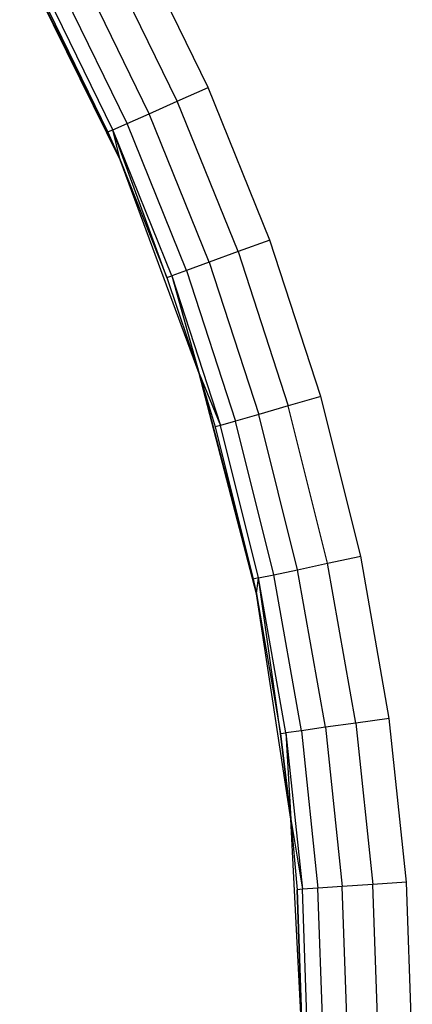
# Model space of a CAD drawing. Extents: x -1.67 to 1.67, y 0.02 to 3.36.
# Tile 19 of 24: x 0.71 to 0.85, y 1.71 to 2.06. Entities that reach past the tile are written whole.
import ezdxf

# ---------------------------------------------------------------- set-up
doc = ezdxf.new("R2010")
doc.units = 0
doc.header["$MEASUREMENT"] = 0
doc.layers.get('0').update_dxf_attribs({"color": 13, "linetype": 'CONTINUOUS'})

# ---------------------------------------------------------------- blocks, each defined once
blk = doc.blocks.new('BAHIA_PM_STL')
at = {"color": 0}
for p, q in [((0.77328, 2.03424, 0.00236), (0.74738, 2.08734, 0.00236)), ((0.77328, 2.03424, 0.00236), (0.74738, 2.08734, 0.00236)), ((0.73731, 2.01823, 0.04173), (0.70567, 2.08163, 0.23858)), ((0.73731, 2.01823, 0.04173), (0.70567, 2.08163, 0.23858)), ((0.74168, 2.00823, 0.23858), (0.70567, 2.08163, 0.23858)), ((0.74168, 2.00823, 0.23858), (0.70567, 2.08163, 0.23858)), ((0.76216, 2.02929, 0.00429), (0.73663, 2.08163, 0.00429)), ((0.76216, 2.02929, 0.00429), (0.73663, 2.08163, 0.00429)), ((0.75214, 2.02483, 0.00988), (0.72694, 2.07648, 0.00988)), ((0.75214, 2.02483, 0.00988), (0.72694, 2.07648, 0.00988)), ((0.74418, 2.02128, 0.01859), (0.71925, 2.07239, 0.01859)), ((0.74418, 2.02128, 0.01859), (0.71925, 2.07239, 0.01859)), ((0.71262, 2.06886, 0.04173), (0.73731, 2.01823, 0.04173)), ((0.71262, 2.06886, 0.04173), (0.73731, 2.01823, 0.04173)), ((0.73907, 2.01901, 0.02957), (0.71432, 2.06976, 0.02957)), ((0.73907, 2.01901, 0.02957), (0.71432, 2.06976, 0.02957)), ((0.76216, 2.02929, 0.00429), (0.77328, 2.03424, 0.00236)), ((0.76216, 2.02929, 0.00429), (0.77328, 2.03424, 0.00236)), ((0.79541, 1.97946, 0.00236), (0.77328, 2.03424, 0.00236)), ((0.79541, 1.97946, 0.00236), (0.77328, 2.03424, 0.00236)), ((0.75214, 2.02483, 0.00988), (0.76216, 2.02929, 0.00429)), ((0.75214, 2.02483, 0.00988), (0.76216, 2.02929, 0.00429)), ((0.78398, 1.9753, 0.00429), (0.76216, 2.02929, 0.00429)), ((0.78398, 1.9753, 0.00429), (0.76216, 2.02929, 0.00429)), ((0.74418, 2.02128, 0.01859), (0.75214, 2.02483, 0.00988)), ((0.74418, 2.02128, 0.01859), (0.75214, 2.02483, 0.00988)), ((0.77366, 1.97154, 0.00988), (0.75214, 2.02483, 0.00988)), ((0.77366, 1.97154, 0.00988), (0.75214, 2.02483, 0.00988)), ((0.73907, 2.01901, 0.02957), (0.73731, 2.01823, 0.04173)), ((0.73907, 2.01901, 0.02957), (0.73731, 2.01823, 0.04173)), ((0.73907, 2.01901, 0.02957), (0.74418, 2.02128, 0.01859)), ((0.73907, 2.01901, 0.02957), (0.74418, 2.02128, 0.01859)), ((0.76022, 1.96665, 0.02957), (0.73907, 2.01901, 0.02957)), ((0.75841, 1.96599, 0.04173), (0.73907, 2.01901, 0.02957)), ((0.76022, 1.96665, 0.02957), (0.73907, 2.01901, 0.02957)), ((0.75841, 1.96599, 0.04173), (0.73907, 2.01901, 0.02957)), ((0.74168, 2.00823, 0.04173), (0.73907, 2.01901, 0.02957)), ((0.74168, 2.00823, 0.04173), (0.73907, 2.01901, 0.02957)), ((0.76548, 1.96857, 0.01859), (0.74418, 2.02128, 0.01859)), ((0.76548, 1.96857, 0.01859), (0.74418, 2.02128, 0.01859)), ((0.73731, 2.01823, 0.04173), (0.74168, 2.00823, 0.23858)), ((0.73731, 2.01823, 0.04173), (0.74168, 2.00823, 0.23858)), ((0.73731, 2.01823, 0.04173), (0.74168, 2.00823, 0.04173)), ((0.73731, 2.01823, 0.04173), (0.74168, 2.00823, 0.04173)), ((0.74168, 2.00823, 0.23858), (0.75841, 1.96599, 0.04173)), ((0.77007, 1.93157, 0.23858), (0.74168, 2.00823, 0.23858)), ((0.74168, 2.00823, 0.04173), (0.74168, 2.00823, 0.23858)), ((0.74168, 2.00823, 0.04173), (0.74168, 2.00823, 0.23858)), ((0.74168, 2.00823, 0.04173), (0.75841, 1.96599, 0.04173)), ((0.74168, 2.00823, 0.23858), (0.75841, 1.96599, 0.04173)), ((0.77007, 1.93157, 0.23858), (0.74168, 2.00823, 0.23858)), ((0.74168, 2.00823, 0.04173), (0.75841, 1.96599, 0.04173)), ((0.79541, 1.97946, 0.00236), (0.78398, 1.9753, 0.00429)), ((0.79541, 1.97946, 0.00236), (0.78398, 1.9753, 0.00429)), ((0.81367, 1.92327, 0.00236), (0.79541, 1.97946, 0.00236)), ((0.81367, 1.92327, 0.00236), (0.79541, 1.97946, 0.00236)), ((0.78398, 1.9753, 0.00429), (0.77366, 1.97154, 0.00988)), ((0.78398, 1.9753, 0.00429), (0.77366, 1.97154, 0.00988)), ((0.78398, 1.9753, 0.00429), (0.80197, 1.91992, 0.00429)), ((0.78398, 1.9753, 0.00429), (0.80197, 1.91992, 0.00429)), ((0.77366, 1.97154, 0.00988), (0.76548, 1.96857, 0.01859)), ((0.77366, 1.97154, 0.00988), (0.76548, 1.96857, 0.01859)), ((0.77366, 1.97154, 0.00988), (0.79142, 1.91689, 0.00988)), ((0.77366, 1.97154, 0.00988), (0.79142, 1.91689, 0.00988)), ((0.75841, 1.96599, 0.04173), (0.76022, 1.96665, 0.02957)), ((0.75841, 1.96599, 0.04173), (0.76022, 1.96665, 0.02957)), ((0.75841, 1.96599, 0.04173), (0.77007, 1.93157, 0.23858)), ((0.75841, 1.96599, 0.04173), (0.77007, 1.93157, 0.23858)), ((0.75841, 1.96599, 0.04173), (0.77007, 1.93157, 0.04173)), ((0.75841, 1.96599, 0.04173), (0.77007, 1.93157, 0.04173)), ((0.76548, 1.96857, 0.01859), (0.76022, 1.96665, 0.02957)), ((0.76548, 1.96857, 0.01859), (0.76022, 1.96665, 0.02957)), ((0.76022, 1.96665, 0.02957), (0.77007, 1.93157, 0.04173)), ((0.76022, 1.96665, 0.02957), (0.77007, 1.93157, 0.04173)), ((0.76022, 1.96665, 0.02957), (0.77767, 1.91295, 0.02957)), ((0.76022, 1.96665, 0.02957), (0.77767, 1.91295, 0.02957)), ((0.76548, 1.96857, 0.01859), (0.78305, 1.91449, 0.01859)), ((0.76548, 1.96857, 0.01859), (0.78305, 1.91449, 0.01859)), ((0.79057, 1.85242, 0.23858), (0.77007, 1.93157, 0.23858)), ((0.77007, 1.93157, 0.23858), (0.78945, 1.85776, 0.04173)), ((0.77007, 1.93157, 0.23858), (0.78945, 1.85776, 0.04173)), ((0.77007, 1.93157, 0.23858), (0.77582, 1.91242, 0.04173)), ((0.77007, 1.93157, 0.04173), (0.77007, 1.93157, 0.23858)), ((0.77007, 1.93157, 0.04173), (0.77007, 1.93157, 0.23858)), ((0.77007, 1.93157, 0.04173), (0.77582, 1.91242, 0.04173)), ((0.77007, 1.93157, 0.23858), (0.77582, 1.91242, 0.04173)), ((0.79057, 1.85242, 0.23858), (0.77007, 1.93157, 0.23858)), ((0.77007, 1.93157, 0.04173), (0.77582, 1.91242, 0.04173)), ((0.77007, 1.93157, 0.04173), (0.77767, 1.91295, 0.02957)), ((0.77007, 1.93157, 0.04173), (0.77767, 1.91295, 0.02957)), ((0.81367, 1.92327, 0.00236), (0.80197, 1.91992, 0.00429)), ((0.81367, 1.92327, 0.00236), (0.80197, 1.91992, 0.00429)), ((0.82796, 1.86594, 0.00236), (0.81367, 1.92327, 0.00236)), ((0.82796, 1.86594, 0.00236), (0.81367, 1.92327, 0.00236)), ((0.80197, 1.91992, 0.00429), (0.79142, 1.91689, 0.00988)), ((0.80197, 1.91992, 0.00429), (0.79142, 1.91689, 0.00988)), ((0.81606, 1.86341, 0.00429), (0.80197, 1.91992, 0.00429)), ((0.81606, 1.86341, 0.00429), (0.80197, 1.91992, 0.00429)), ((0.79142, 1.91689, 0.00988), (0.78305, 1.91449, 0.01859)), ((0.79142, 1.91689, 0.00988), (0.78305, 1.91449, 0.01859)), ((0.80532, 1.86113, 0.00988), (0.79142, 1.91689, 0.00988)), ((0.80532, 1.86113, 0.00988), (0.79142, 1.91689, 0.00988)), ((0.77767, 1.91295, 0.02957), (0.77582, 1.91242, 0.04173)), ((0.77767, 1.91295, 0.02957), (0.77582, 1.91242, 0.04173)), ((0.77582, 1.91242, 0.04173), (0.78945, 1.85776, 0.04173)), ((0.77582, 1.91242, 0.04173), (0.78945, 1.85776, 0.04173)), ((0.78305, 1.91449, 0.01859), (0.77767, 1.91295, 0.02957)), ((0.78305, 1.91449, 0.01859), (0.77767, 1.91295, 0.02957)), ((0.79133, 1.85816, 0.02957), (0.77767, 1.91295, 0.02957)), ((0.79133, 1.85816, 0.02957), (0.77767, 1.91295, 0.02957)), ((0.7968, 1.85932, 0.01859), (0.78305, 1.91449, 0.01859)), ((0.7968, 1.85932, 0.01859), (0.78305, 1.91449, 0.01859)), ((0.80532, 1.86113, 0.00988), (0.81606, 1.86341, 0.00429)), ((0.80532, 1.86113, 0.00988), (0.81606, 1.86341, 0.00429)), ((0.81606, 1.86341, 0.00429), (0.82796, 1.86594, 0.00236)), ((0.81606, 1.86341, 0.00429), (0.82796, 1.86594, 0.00236)), ((0.82617, 1.80606, 0.00429), (0.81606, 1.86341, 0.00429)), ((0.82617, 1.80606, 0.00429), (0.81606, 1.86341, 0.00429)), ((0.83822, 1.80776, 0.00236), (0.82796, 1.86594, 0.00236)), ((0.83822, 1.80776, 0.00236), (0.82796, 1.86594, 0.00236)), ((0.79133, 1.85816, 0.02957), (0.7968, 1.85932, 0.01859)), ((0.79133, 1.85816, 0.02957), (0.7968, 1.85932, 0.01859)), ((0.7968, 1.85932, 0.01859), (0.80532, 1.86113, 0.00988)), ((0.7968, 1.85932, 0.01859), (0.80532, 1.86113, 0.00988)), ((0.80668, 1.80333, 0.01859), (0.7968, 1.85932, 0.01859)), ((0.80668, 1.80333, 0.01859), (0.7968, 1.85932, 0.01859)), ((0.8153, 1.80454, 0.00988), (0.80532, 1.86113, 0.00988)), ((0.8153, 1.80454, 0.00988), (0.80532, 1.86113, 0.00988)), ((0.79133, 1.85816, 0.02957), (0.78945, 1.85776, 0.04173)), ((0.79133, 1.85816, 0.02957), (0.78945, 1.85776, 0.04173)), ((0.79057, 1.85242, 0.23858), (0.78945, 1.85776, 0.04173)), ((0.78945, 1.85776, 0.04173), (0.79057, 1.85242, 0.04173)), ((0.79057, 1.85242, 0.23858), (0.78945, 1.85776, 0.04173)), ((0.78945, 1.85776, 0.04173), (0.79057, 1.85242, 0.04173)), ((0.79057, 1.85242, 0.04173), (0.79133, 1.85816, 0.02957)), ((0.79057, 1.85242, 0.04173), (0.79133, 1.85816, 0.02957)), ((0.80114, 1.80255, 0.02957), (0.79133, 1.85816, 0.02957)), ((0.79923, 1.80228, 0.04173), (0.79133, 1.85816, 0.02957)), ((0.80114, 1.80255, 0.02957), (0.79133, 1.85816, 0.02957)), ((0.79923, 1.80228, 0.04173), (0.79133, 1.85816, 0.02957)), ((0.80295, 1.77161, 0.23858), (0.79057, 1.85242, 0.23858)), ((0.79057, 1.85242, 0.23858), (0.79923, 1.80228, 0.04173)), ((0.79057, 1.85242, 0.23858), (0.79923, 1.80228, 0.04173)), ((0.79057, 1.85242, 0.23858), (0.79057, 1.85242, 0.04173)), ((0.79057, 1.85242, 0.04173), (0.79923, 1.80228, 0.04173)), ((0.79057, 1.85242, 0.23858), (0.79057, 1.85242, 0.04173)), ((0.80295, 1.77161, 0.23858), (0.79057, 1.85242, 0.23858)), ((0.79057, 1.85242, 0.04173), (0.79923, 1.80228, 0.04173)), ((0.83822, 1.80776, 0.00236), (0.82617, 1.80606, 0.00429)), ((0.83822, 1.80776, 0.00236), (0.82617, 1.80606, 0.00429)), ((0.84439, 1.749, 0.00236), (0.83822, 1.80776, 0.00236)), ((0.84439, 1.749, 0.00236), (0.83822, 1.80776, 0.00236)), ((0.80668, 1.80333, 0.01859), (0.80114, 1.80255, 0.02957)), ((0.80668, 1.80333, 0.01859), (0.80114, 1.80255, 0.02957)), ((0.8153, 1.80454, 0.00988), (0.80668, 1.80333, 0.01859)), ((0.8153, 1.80454, 0.00988), (0.80668, 1.80333, 0.01859)), ((0.80668, 1.80333, 0.01859), (0.81262, 1.74678, 0.01859)), ((0.80668, 1.80333, 0.01859), (0.81262, 1.74678, 0.01859)), ((0.82617, 1.80606, 0.00429), (0.8153, 1.80454, 0.00988)), ((0.82617, 1.80606, 0.00429), (0.8153, 1.80454, 0.00988)), ((0.8153, 1.80454, 0.00988), (0.82131, 1.74739, 0.00988)), ((0.8153, 1.80454, 0.00988), (0.82131, 1.74739, 0.00988)), ((0.82617, 1.80606, 0.00429), (0.83226, 1.74815, 0.00429)), ((0.82617, 1.80606, 0.00429), (0.83226, 1.74815, 0.00429)), ((0.79923, 1.80228, 0.04173), (0.80114, 1.80255, 0.02957)), ((0.79923, 1.80228, 0.04173), (0.80114, 1.80255, 0.02957)), ((0.80295, 1.77161, 0.23858), (0.79923, 1.80228, 0.04173)), ((0.79923, 1.80228, 0.04173), (0.80295, 1.77161, 0.04173)), ((0.80295, 1.77161, 0.23858), (0.79923, 1.80228, 0.04173)), ((0.79923, 1.80228, 0.04173), (0.80295, 1.77161, 0.04173)), ((0.80114, 1.80255, 0.02957), (0.80295, 1.77161, 0.04173)), ((0.80114, 1.80255, 0.02957), (0.80295, 1.77161, 0.04173)), ((0.80114, 1.80255, 0.02957), (0.80704, 1.74639, 0.02957)), ((0.80114, 1.80255, 0.02957), (0.80704, 1.74639, 0.02957)), ((0.80709, 1.68995, 0.23858), (0.80295, 1.77161, 0.23858)), ((0.80295, 1.77161, 0.23858), (0.80512, 1.74625, 0.04173)), ((0.80295, 1.77161, 0.23858), (0.80512, 1.74625, 0.04173)), ((0.80295, 1.77161, 0.23858), (0.80295, 1.77161, 0.04173)), ((0.80295, 1.77161, 0.04173), (0.80512, 1.74625, 0.04173)), ((0.80295, 1.77161, 0.23858), (0.80295, 1.77161, 0.04173)), ((0.80709, 1.68995, 0.23858), (0.80295, 1.77161, 0.23858)), ((0.80295, 1.77161, 0.04173), (0.80512, 1.74625, 0.04173)), ((0.80295, 1.77161, 0.04173), (0.80704, 1.74639, 0.02957)), ((0.80295, 1.77161, 0.04173), (0.80704, 1.74639, 0.02957)), ((0.80704, 1.74639, 0.02957), (0.80512, 1.74625, 0.04173)), ((0.80704, 1.74639, 0.02957), (0.80512, 1.74625, 0.04173)), ((0.80709, 1.68995, 0.23858), (0.80512, 1.74625, 0.04173)), ((0.80512, 1.74625, 0.04173), (0.80709, 1.68995, 0.04173)), ((0.80709, 1.68995, 0.23858), (0.80512, 1.74625, 0.04173)), ((0.80512, 1.74625, 0.04173), (0.80709, 1.68995, 0.04173)), ((0.81262, 1.74678, 0.01859), (0.80704, 1.74639, 0.02957)), ((0.81262, 1.74678, 0.01859), (0.80704, 1.74639, 0.02957)), ((0.80901, 1.68995, 0.02957), (0.80704, 1.74639, 0.02957)), ((0.80901, 1.68995, 0.02957), (0.80704, 1.74639, 0.02957)), ((0.82131, 1.74739, 0.00988), (0.81262, 1.74678, 0.01859)), ((0.82131, 1.74739, 0.00988), (0.81262, 1.74678, 0.01859)), ((0.81461, 1.68995, 0.01859), (0.81262, 1.74678, 0.01859)), ((0.81461, 1.68995, 0.01859), (0.81262, 1.74678, 0.01859)), ((0.83226, 1.74815, 0.00429), (0.82131, 1.74739, 0.00988)), ((0.83226, 1.74815, 0.00429), (0.82131, 1.74739, 0.00988)), ((0.82332, 1.68995, 0.00988), (0.82131, 1.74739, 0.00988)), ((0.82332, 1.68995, 0.00988), (0.82131, 1.74739, 0.00988)), ((0.84439, 1.749, 0.00236), (0.83226, 1.74815, 0.00429)), ((0.84439, 1.749, 0.00236), (0.83226, 1.74815, 0.00429)), ((0.83429, 1.68995, 0.00429), (0.83226, 1.74815, 0.00429)), ((0.83429, 1.68995, 0.00429), (0.83226, 1.74815, 0.00429)), ((0.84646, 1.68995, 0.00236), (0.84439, 1.749, 0.00236)), ((0.84646, 1.68995, 0.00236), (0.84439, 1.749, 0.00236))]:
    blk.add_line(p, q, dxfattribs=at)

msp = doc.modelspace()

# ---------------------------------------------------------------- block references
at = {"color": 0}
msp.add_blockref('BAHIA_PM_STL', (0, 0), dxfattribs=at)

doc.saveas('drawing.dxf')
